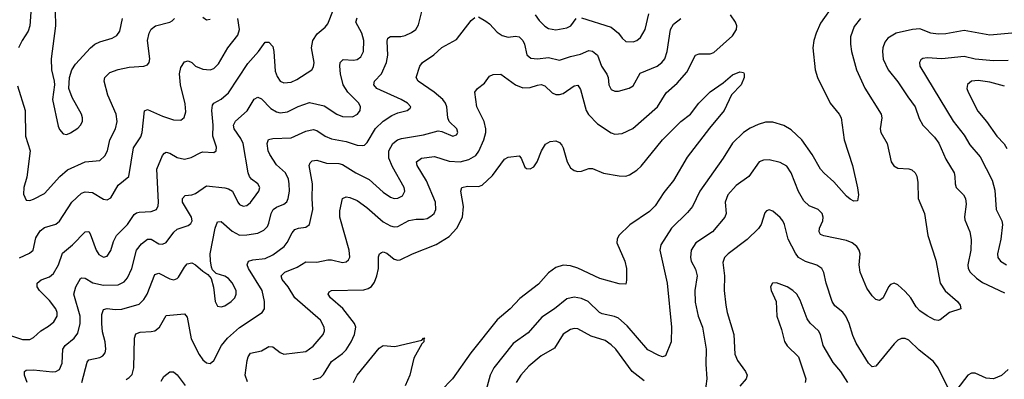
# Model space of a CAD drawing. Header units: inches. Extents: x 990586 to 1117858, y 769490 to 892071.
# Tile 52 of 248: x 1031134 to 1036489, y 867327 to 869284. Entities that reach past the tile are written whole.
import ezdxf

# ---------------------------------------------------------------- set-up
doc = ezdxf.new("R2010")
doc.units = ezdxf.units.IN
doc.header["$MEASUREMENT"] = 0
doc.layers.add('B0836', color=7, linetype='Continuous')

msp = doc.modelspace()

# ---------------------------------------------------------------- linework, layer by layer
at = {"layer": 'B0836', "color": 6}
for points, elevation in [([(1031333.2, 870000), (1031339.4, 869950), (1031337.5, 869910), (1031328.2, 869870), (1031289.8, 869770), (1031280.3, 869679.7), (1031256.9, 869570), (1031218.3, 869470), (1031207.7, 869430), (1031196.7, 869350), (1031190.2, 869250), (1031179.4, 869220.6), (1031147.3, 869170), (1031128.2, 869130)], 3500), ([(1031090, 867563.4), (1031150, 867543.1), (1031190, 867544), (1031210, 867554.4), (1031248.5, 867591.5), (1031290, 867615.3), (1031320.2, 867639.8), (1031337.6, 867670), (1031338.4, 867690), (1031331.5, 867710), (1031296.4, 867756.4), (1031242, 867810), (1031229.8, 867830), (1031229.5, 867850.5), (1031251.8, 867868.2), (1031295.6, 867884.4), (1031317.6, 867902.4), (1031345.5, 867950), (1031366.2, 868013.8), (1031421.2, 868058.8), (1031490, 868129.8), (1031510, 868130.4), (1031518.3, 868118.3), (1031549.4, 868029.4), (1031565.4, 868005.4), (1031590, 867992.1), (1031610, 867997.1), (1031630, 868028.6), (1031644.1, 868075.9), (1031661.2, 868110), (1031721.1, 868170), (1031756.5, 868223.5), (1031770, 868233.5), (1031783.4, 868236.6), (1031850, 868240.2), (1031877.5, 868250), (1031887.9, 868270), (1031888.9, 868290), (1031879.2, 868470), (1031910, 868544.1), (1031922.5, 868557.5), (1031930, 868562.5), (1031950, 868556.9), (1031990, 868534.3), (1032030, 868524.7), (1032066.2, 868533.8), (1032118.4, 868561.6), (1032130, 868564.6), (1032190, 868560.5), (1032202.6, 868570), (1032203.7, 868590), (1032185, 868650), (1032186.3, 868710), (1032178.6, 868790), (1032181.9, 868818.1), (1032189.8, 868830.2), (1032230, 868850.4), (1032270, 868886), (1032374.8, 869045.2), (1032433.1, 869110), (1032470, 869160.9), (1032490, 869161.7), (1032510, 869137.5), (1032516, 869110), (1032524, 869004), (1032533.9, 868973.9), (1032551.2, 868950), (1032570, 868940.2), (1032610, 868943.8), (1032642, 868958), (1032722.9, 869010), (1032732.4, 869027.6), (1032734.9, 869050), (1032721, 869130), (1032728.8, 869170), (1032752.4, 869207.6), (1032796.3, 869243.7), (1032810, 869260.5), (1032839.9, 869340.1)], 3300), ([(1031472.5, 867310), (1031500.7, 867419.3), (1031510, 867433.1), (1031570, 867445.8), (1031586, 867454), (1031598.3, 867470), (1031603.1, 867490), (1031599, 867530), (1031585, 867585), (1031581, 867630), (1031580.2, 867679.8), (1031590, 867706.5), (1031610, 867712.6), (1031653.1, 867706.9), (1031690, 867707.7), (1031783.5, 867736.6), (1031810, 867760.9), (1031827.4, 867790), (1031870, 867897.4), (1031890, 867904.1), (1031950, 867873.6), (1031971.7, 867868.3), (1031990, 867875.1), (1031997.2, 867882.8), (1032030, 867937.4), (1032045.5, 867954.5), (1032070, 867960.9), (1032090.5, 867950.5), (1032130, 867914.6), (1032157.4, 867897.4), (1032175.7, 867875.7), (1032188.2, 867828.2), (1032197, 867750), (1032210, 867724.5), (1032230, 867720.9), (1032250, 867727.5), (1032284.8, 867750), (1032304.2, 867770), (1032312.1, 867790), (1032310.6, 867810), (1032290, 867852), (1032270, 867874.8), (1032250, 867887.6), (1032202.9, 867903), (1032183.2, 867923.2), (1032177.9, 867937.9), (1032171.1, 867971.1), (1032170.7, 868010), (1032197.3, 868150), (1032210, 868183.1), (1032230, 868185.6), (1032290, 868132.7), (1032330, 868112), (1032370, 868112.5), (1032430, 868121.3), (1032461.9, 868138.1), (1032481.3, 868158.7), (1032490, 868176.2), (1032501.1, 868230), (1032512.4, 868250), (1032530, 868263.3), (1032570, 868279.2), (1032587.3, 868292.6), (1032594.8, 868310), (1032600.7, 868350), (1032600.4, 868390), (1032595.3, 868415.3), (1032580.6, 868450), (1032530, 868493.5), (1032494.4, 868550), (1032486, 868570), (1032479.7, 868610), (1032487.5, 868632.5), (1032510, 868637.2), (1032610, 868641.2), (1032690, 868677.5), (1032730, 868686.2), (1032750, 868680.5), (1032794.9, 868650), (1032830, 868634.6), (1032910, 868621.6), (1032970, 868600.3), (1033000.7, 868599.3), (1033010, 868601.5), (1033024.7, 868615.3), (1033068.8, 868691.2), (1033110, 868732.3), (1033157.2, 868762.8), (1033190, 868776.8), (1033242, 868790), (1033257.2, 868802.8), (1033261.6, 868810), (1033242.5, 868830), (1033208.9, 868850), (1033076.5, 868910), (1033060, 868930), (1033063.1, 868950), (1033102.4, 868990), (1033129.4, 869050), (1033136.5, 869090), (1033132.5, 869167.5), (1033136.8, 869183.2), (1033150, 869192.4), (1033206.9, 869193.1), (1033230, 869198.2), (1033265.6, 869214.4), (1033288.9, 869231.1), (1033303.5, 869256.5), (1033325.9, 869350)], 3100), ([(1035563, 869370), (1035490, 869264.3), (1035465.1, 869210), (1035453.4, 869170), (1035448, 869130), (1035461, 869010), (1035472.7, 868970), (1035541.3, 868830), (1035591.1, 868770), (1035602.4, 868750), (1035617.8, 868630), (1035663.2, 868490), (1035691.2, 868368.8), (1035696.5, 868330), (1035690, 868298), (1035670, 868295.6), (1035650, 868307.3), (1035630, 868324.3), (1035562.3, 868402.3), (1035508.6, 868448.6), (1035490, 868470.5), (1035444.4, 868550), (1035388.6, 868630), (1035330, 868684.8), (1035290, 868708.8), (1035230, 868726.5), (1035190, 868726.2), (1035150, 868713.8), (1035106.4, 868693.6), (1035070, 868670.3), (1035010, 868612.2), (1034960.7, 868530), (1034833.6, 868350), (1034793.1, 868266.9), (1034766, 868234), (1034679.7, 868150), (1034620.6, 868059.4), (1034615.4, 868030), (1034655.3, 867850), (1034679.4, 867610), (1034677.9, 867530), (1034645.5, 867454.5), (1034630.8, 867449.2), (1034610, 867455.8), (1034550, 867487), (1034438.7, 867618.7), (1034390, 867659.5), (1034369.2, 867669.2), (1034302.5, 867682.5), (1034288, 867690), (1034225.2, 867750), (1034190, 867766.8), (1034150, 867774.6), (1034110, 867765), (1034043.5, 867710), (1033974.4, 867665.6), (1033900.3, 867579.7), (1033818.1, 867521.9), (1033712.3, 867390), (1033693.7, 867350), (1033671.8, 867270)], 2900), ([(1031123, 868923), (1031163.1, 868790), (1031165, 868650), (1031190.4, 868570), (1031172.3, 868427.7), (1031156.9, 868370), (1031155.1, 868335.1), (1031170, 868300.9), (1031190, 868299.1), (1031210, 868306.4), (1031270, 868337.3), (1031352, 868430), (1031393.4, 868466.6), (1031490, 868510.2), (1031570, 868518.1), (1031597.8, 868542.2), (1031611.2, 868570), (1031624.4, 868630), (1031655.2, 868690), (1031664.3, 868730), (1031659.6, 868770), (1031612.9, 868872.9), (1031594.2, 868950), (1031597.9, 868970), (1031624.1, 868995.9), (1031670, 869013.3), (1031730, 869025.8), (1031809.3, 869030.7), (1031830, 869037.9), (1031838.8, 869050), (1031842.1, 869070), (1031829.6, 869170), (1031838.5, 869210), (1031850, 869231.6), (1031873, 869250), (1031949.9, 869270), (1031962.5, 869277.5), (1031976.7, 869290)], 3500), ([(1031132.8, 867987.2), (1031187.5, 868012.5), (1031207.1, 868030), (1031222.7, 868097.3), (1031246.1, 868133.9), (1031270, 868153.6), (1031330, 868170.8), (1031350, 868186.7), (1031418, 868290), (1031470, 868339.6), (1031490, 868346.5), (1031530, 868343.4), (1031590, 868307.8), (1031610, 868303), (1031630, 868314.4), (1031670, 868384.2), (1031726.9, 868430), (1031752.7, 868587.3), (1031793.3, 868646.7), (1031800.7, 868670), (1031812.4, 868787.6), (1031830, 868794.8), (1031910, 868758), (1031970, 868738), (1032010, 868737.3), (1032028.9, 868751.1), (1032037, 868783), (1032034.9, 868825.1), (1032009.4, 868930), (1032002.6, 868990), (1032010, 869023.4), (1032030, 869053.6), (1032050, 869060.4), (1032070, 869050.1), (1032090.5, 869030), (1032130, 869014.8), (1032170, 869011.8), (1032190, 869018.2), (1032216, 869044), (1032266.8, 869130), (1032320.9, 869199.1), (1032329.2, 869230), (1032319.9, 869290)], 3400), ([(1031175.3, 867310), (1031159.8, 867350), (1031160.7, 867370), (1031170, 867376.2), (1031210, 867378.8), (1031311.9, 867368.1), (1031330.4, 867369.6), (1031350, 867380.7), (1031365.7, 867414.3), (1031367.9, 867490), (1031381.2, 867510), (1031430, 867550.2), (1031450, 867577.5), (1031463.9, 867630), (1031463.8, 867670), (1031428.3, 867790), (1031439, 867830), (1031464.7, 867875.3), (1031470, 867879.8), (1031490, 867876.6), (1031532.6, 867852.6), (1031590, 867838.8), (1031670, 867840.7), (1031703.1, 867856.9), (1031720.9, 867879.1), (1031743.9, 867930), (1031768.9, 868030), (1031796.1, 868063.9), (1031830, 868088.9), (1031850, 868089.7), (1031890, 868064.7), (1031910, 868061.5), (1031930, 868071.2), (1031971.7, 868128.3), (1031990, 868144.7), (1032050, 868163.2), (1032064.9, 868175.1), (1032071.3, 868190), (1032067.7, 868210), (1032020.5, 868290), (1032019.2, 868310), (1032033.3, 868326.7), (1032070, 868330.8), (1032090, 868338.3), (1032150, 868378.9), (1032250, 868368), (1032270, 868363.7), (1032290.7, 868350.7), (1032319.9, 868290), (1032330, 868278.6), (1032350, 868269.7), (1032370, 868273.2), (1032390, 868289.4), (1032420.7, 868330), (1032433.9, 868350), (1032439.6, 868370), (1032429.2, 868390), (1032395.3, 868415.3), (1032383.5, 868430), (1032376.5, 868450), (1032349, 868610), (1032337.1, 868637.1), (1032300.1, 868690), (1032297.8, 868710), (1032308.1, 868731.9), (1032371.5, 868788.5), (1032410, 868851), (1032430, 868862.5), (1032450, 868852.7), (1032499.9, 868799.9), (1032530, 868782.9), (1032550, 868777.6), (1032590, 868782.5), (1032648, 868812), (1032710, 868832.8), (1032790, 868815.1), (1032858.4, 868770), (1032890, 868756.6), (1032944.1, 868755.9), (1032971, 868769), (1032985.3, 868790), (1032987.8, 868810), (1032978.1, 868830), (1032919, 868890), (1032894, 868930), (1032878.4, 868990), (1032874.9, 869030), (1032877.8, 869050), (1032893.4, 869066.6), (1032950, 869064.1), (1032970, 869067.3), (1032990, 869081.9), (1033004, 869110), (1033005.4, 869170), (1032994.2, 869210), (1032963.1, 869270), (1032970, 869294.2)], 3200), ([(1031327.6, 869330), (1031328.2, 869250), (1031304.8, 869070), (1031306.8, 869010), (1031322.1, 868950), (1031323.1, 868930), (1031313.3, 868850), (1031344.2, 868704.2), (1031350, 868685.9), (1031370, 868662.1), (1031390, 868659.7), (1031410, 868667.2), (1031450, 868693.1), (1031465.3, 868710), (1031475.3, 868730), (1031476.5, 868750), (1031470.4, 868770), (1031419.9, 868859.9), (1031402.2, 868910), (1031405, 868970), (1031418.1, 869010), (1031437.8, 869042.2), (1031519.3, 869130), (1031543.7, 869150), (1031570, 869162.9), (1031637, 869183), (1031662.2, 869197.8), (1031678.2, 869221.8), (1031693.8, 869290)], 3600), ([(1031713.5, 867326.5), (1031730, 867335.8), (1031746.2, 867353.8), (1031754.5, 867390), (1031758, 867550), (1031765.6, 867574.4), (1031790, 867583.8), (1031850, 867586.4), (1031870, 867591.5), (1031893.9, 867610), (1031930, 867673.7), (1032030, 867682.3), (1032044.9, 867664.9), (1032067.1, 867547.1), (1032110, 867462.2), (1032130, 867432.6), (1032150, 867416.2), (1032170, 867413), (1032190, 867428.5), (1032230.8, 867510), (1032264.1, 867550), (1032330, 867609.5), (1032452.3, 867690), (1032465, 867710), (1032465.6, 867750), (1032452.7, 867810), (1032378.2, 867930), (1032370.9, 867950), (1032378.7, 867970), (1032402.6, 867977.4), (1032470, 867984.4), (1032510, 868003.7), (1032571.9, 868050), (1032588.6, 868071.4), (1032615.6, 868124.4), (1032630, 868141.2), (1032650, 868149.5), (1032690, 868155.6), (1032710.1, 868169.9), (1032728.6, 868250), (1032723.9, 868310), (1032726.5, 868390), (1032709.3, 868490), (1032714.3, 868505.7), (1032725.1, 868514.9), (1032750, 868518.8), (1032803.6, 868503.6), (1032870, 868501.6), (1032890, 868495.8), (1032962, 868450), (1033034.7, 868414.7), (1033110, 868345), (1033150, 868317.3), (1033170, 868311.1), (1033190, 868312.1), (1033215.5, 868324.5), (1033227.9, 868350), (1033224.8, 868370), (1033162.2, 868482.2), (1033141.8, 868530), (1033142.5, 868570), (1033163, 868610), (1033189.4, 868630), (1033210, 868637.5), (1033330, 868656.8), (1033410, 868679.4), (1033430, 868676), (1033490, 868650.4), (1033510, 868657.8), (1033517, 868670), (1033510.7, 868690), (1033469.6, 868729.6), (1033461.9, 868750), (1033457, 868810), (1033450.1, 868830), (1033435.9, 868850), (1033388.9, 868890), (1033301, 868950), (1033289.9, 868970), (1033311, 869030), (1033325.3, 869050), (1033387.3, 869092.7), (1033430, 869131.6), (1033510, 869176.1), (1033590, 869280.1), (1033610, 869296.3)], 3000), ([(1032130, 869297.9), (1032150, 869283.3), (1032170, 869286.8)], 3500), ([(1032372.4, 867312.4), (1032360.6, 867350), (1032371, 867429), (1032377.6, 867450), (1032390, 867468.4), (1032450, 867482.3), (1032490, 867505.1), (1032510, 867503.5), (1032550, 867472.7), (1032570, 867463.4), (1032690, 867478.7), (1032730, 867506.4), (1032785.4, 867570), (1032792.2, 867590), (1032790.4, 867610), (1032770, 867649), (1032630.5, 867770), (1032593.6, 867830), (1032562.3, 867870), (1032556.6, 867890), (1032575.8, 867910), (1032643, 867937), (1032690, 867965.6), (1032750, 867964.7), (1032810, 867976.8), (1032830, 867976.8), (1032890, 867962.7), (1032910, 867966), (1032922.7, 867977.3), (1032929.3, 867990.7), (1032925.9, 868030), (1032874.9, 868210), (1032875.7, 868244.3), (1032890, 868310.5), (1032910, 868320.2), (1032930, 868316.5), (1032970, 868299), (1033022.3, 868262.3), (1033110, 868184.4), (1033150, 868162.4), (1033170, 868157), (1033190, 868157.9), (1033250, 868190.9), (1033290, 868197.7), (1033330, 868198), (1033350, 868202.6), (1033370, 868213.8), (1033387.7, 868230), (1033398.2, 868250), (1033394.8, 868290), (1033347, 868407), (1033295.6, 868490), (1033291.4, 868510), (1033319.1, 868530), (1033390, 868539.6), (1033470, 868514.8), (1033530, 868510.9), (1033577.3, 868522.7), (1033614.8, 868545.2), (1033631.4, 868568.6), (1033658.8, 868630), (1033668.7, 868670), (1033669, 868690), (1033659.8, 868730), (1033619.8, 868810), (1033609.9, 868890), (1033623.1, 868910), (1033661.5, 868938.5), (1033690, 868975.7), (1033710, 868985.8), (1033750, 868986.7), (1033830, 868928.8), (1033870, 868912.9), (1033910, 868914.1), (1033950, 868928.3), (1033970.9, 868930.9), (1033990, 868923.5), (1034030, 868885.6), (1034050, 868876.3), (1034070, 868875.9), (1034090, 868882.7), (1034150, 868924.2), (1034170, 868927.9), (1034184.7, 868904.7), (1034214.9, 868790), (1034227.9, 868767.9), (1034276.2, 868716.2), (1034350, 868668.6), (1034370, 868660.3), (1034410, 868664.9), (1034468.2, 868691.8), (1034603.4, 868810), (1034650, 868886.6), (1034710, 868939.2), (1034762.4, 868997.6), (1034810, 869090.3), (1034830, 869098.8), (1034890, 869097.1), (1034910, 869104.5), (1035010, 869196.1), (1035033.2, 869230), (1035034.2, 869250), (1035027, 869270), (1035000.1, 869310)], 2900), ([(1033630, 869298.5), (1033670, 869276.2), (1033690, 869260.6), (1033730, 869216.1), (1033757.6, 869197.6), (1033790, 869189), (1033830, 869194.4), (1033850.4, 869190.4), (1033870, 869170.9), (1033879.6, 869150), (1033892.8, 869092.8), (1033914.3, 869074.3), (1033950, 869070), (1034010, 869077.4), (1034070, 869064.4), (1034130, 869084), (1034184.5, 869095.5), (1034230, 869116), (1034250, 869113.1), (1034276.9, 869090), (1034298.5, 869030), (1034326.8, 868986.8), (1034334.1, 868970), (1034338.5, 868930), (1034350, 868904.3), (1034370, 868895), (1034390, 868894.7), (1034448.8, 868911.2), (1034470, 868923), (1034508, 868992), (1034600.9, 869030), (1034626.7, 869050), (1034642, 869070), (1034655.7, 869110), (1034672.7, 869230), (1034690, 869258.6), (1034729.4, 869290)], 3000), ([(1033938.2, 869310), (1033959.3, 869279.3), (1033990, 869248.2), (1034010, 869236.6), (1034050, 869229.2), (1034110, 869238.9), (1034132.3, 869250), (1034161.4, 869290)], 3100), ([(1034190, 869294.4), (1034350, 869243.2), (1034390.6, 869210.6), (1034410, 869182.9), (1034430, 869164.5), (1034470, 869164.1), (1034490, 869170.7), (1034510, 869186.5), (1034535, 869230), (1034555.9, 869315.9)], 3100), ([(1035706.4, 869290), (1035673, 869247), (1035652.6, 869190), (1035651.6, 869150), (1035657.5, 869110), (1035685.9, 869010), (1035730.4, 868910.4), (1035819.8, 868770), (1035823, 868750), (1035813.2, 868690), (1035816.6, 868670), (1035852.5, 868610), (1035873, 868510), (1035888.3, 868488.3), (1035910, 868476.5), (1035970, 868472.6), (1035986.5, 868466.5), (1036003.8, 868450), (1036012.5, 868432.5), (1036018.5, 868398.5), (1036021.3, 868310), (1036055.4, 868230), (1036073.2, 868110), (1036116, 867976), (1036139.9, 867850), (1036167.9, 867807.9), (1036234.2, 867750), (1036249.6, 867730), (1036253.2, 867710), (1036190, 867689.8), (1036140.3, 867650), (1036130, 867647), (1036110, 867651.2), (1036070, 867671.5), (1036030, 867700.3), (1036010, 867720.5), (1035979.9, 867770), (1035950, 867804.8), (1035910, 867841.7), (1035890, 867850.7), (1035870, 867842.7), (1035859.4, 867830), (1035830, 867769.3), (1035810, 867754.8), (1035790, 867760.7), (1035770, 867781), (1035741.9, 867821.9), (1035705.8, 867910), (1035700.4, 867950), (1035705.8, 868010), (1035699.8, 868030), (1035686.2, 868050), (1035660.9, 868070), (1035630, 868082.5), (1035507.1, 868107.1), (1035490, 868114.4), (1035481.2, 868130), (1035484.4, 868150), (1035501.2, 868190), (1035504.4, 868210), (1035498.8, 868230), (1035476.7, 868250), (1035427.6, 868270), (1035398.2, 868298.2), (1035370, 868349.5), (1035330, 868450.3), (1035306.2, 868486.2), (1035270, 868506.6), (1035210, 868520.6), (1035180.2, 868519.8), (1035156.3, 868510), (1035099.7, 868430), (1035030, 868381), (1034984.9, 868330), (1034971.1, 868290), (1034976, 868230), (1034968.5, 868210), (1034902.4, 868130), (1034810.7, 868070), (1034786, 868030), (1034781.4, 867990), (1034785.6, 867970), (1034810, 867925.8), (1034819.2, 867890), (1034805.5, 867810), (1034807.2, 867747.2), (1034824.5, 867670), (1034847.3, 867610), (1034867.2, 867490), (1034865.8, 867410), (1034870.8, 867330), (1034861, 867250)], 3000), ([(1036590, 869215.8), (1036410, 869199.5), (1036270, 869225.6), (1036170, 869207.5), (1036130, 869205.5), (1036090, 869211.3), (1036030, 869233.9), (1035990.2, 869230), (1035901, 869210), (1035856.2, 869183.8), (1035839.4, 869160.6), (1035828.9, 869131.1), (1035826, 869110), (1035829.8, 869069.8), (1035858, 869010), (1035910, 868945.6), (1035963.4, 868863.4), (1036004.5, 868810), (1036026.4, 868746.4), (1036045.7, 868710), (1036110, 868643.6), (1036132.5, 868612.5), (1036170, 868524.4), (1036215.4, 868450), (1036220.7, 868430), (1036221.1, 868390), (1036227.3, 868370), (1036266.7, 868330), (1036277.2, 868310), (1036280.8, 868280.8), (1036271.8, 868211.8), (1036273.8, 868193.8), (1036302.3, 868130), (1036308.2, 868088.2), (1036307.2, 868030), (1036290.8, 867950), (1036292.8, 867930), (1036302.8, 867910), (1036336.8, 867876.8), (1036370, 867852.8), (1036490, 867797.5)], 3100), ([(1036510, 869062.6), (1036430, 869060), (1036330, 869069.4), (1036270, 869083), (1036150, 869070.7), (1036070, 869076.6), (1036046.7, 869073.3), (1036035.3, 869064.7), (1036028, 869050), (1036030.3, 869030), (1036210, 868731.9), (1036270, 868655.5), (1036301.9, 868601.9), (1036357.9, 868537.9), (1036422.2, 868410), (1036436.9, 868356.9), (1036444.8, 868250), (1036476.2, 868190), (1036479.7, 868170), (1036470.4, 868090), (1036451.6, 868010), (1036454.4, 867990), (1036468.5, 867970), (1036500.9, 867950)], 3200), ([(1032730, 867325), (1032770, 867336.8), (1032786.7, 867353.3), (1032830, 867423.7), (1032890, 867467), (1032910, 867488), (1032936.4, 867530), (1032954.7, 867570), (1032961.7, 867610), (1032955.8, 867630), (1032891.5, 867711.5), (1032824.9, 867770), (1032811, 867790), (1032817.3, 867802.7), (1032830, 867810), (1033005.4, 867814.6), (1033030, 867821.1), (1033047.8, 867832.2), (1033064.2, 867855.8), (1033076.7, 867890), (1033085.8, 867930), (1033086.4, 867993.6), (1033090.2, 868009.8), (1033102.5, 868017.5), (1033110, 868019.7), (1033130, 868012.6), (1033170, 867980.5), (1033190, 867974.3), (1033203, 867977), (1033269.9, 868010), (1033399.1, 868060.9), (1033470, 868104.4), (1033511.4, 868148.6), (1033542.7, 868210), (1033548.1, 868268.1), (1033533.6, 868350), (1033538.7, 868370), (1033570, 868378.1), (1033630, 868375.9), (1033650, 868383.6), (1033704.7, 868435.3), (1033770, 868525.3), (1033790, 868535.7), (1033850, 868542.6), (1033861, 868530), (1033881.7, 868481.7), (1033890, 868473.2), (1033910, 868471.5), (1033930, 868483), (1033947.6, 868510), (1033972.8, 868570), (1033994.5, 868605.5), (1034018.4, 868621.6), (1034050, 868624.1), (1034070, 868616.1), (1034081.7, 868601.7), (1034090, 868586.4), (1034110.7, 868510), (1034130, 868478.1), (1034150, 868463.4), (1034170, 868457.5), (1034190, 868458.7), (1034230, 868473.1), (1034250, 868474.3), (1034310, 868449), (1034393.7, 868433.7), (1034430, 868432.4), (1034450, 868438.8), (1034490, 868464.5), (1034514, 868486), (1034629.5, 868630.5), (1034730, 868729.8), (1034782.8, 868770), (1034828.5, 868830), (1034890, 868891.8), (1034959.5, 868940.5), (1035010, 868983.2), (1035050, 868999.7), (1035070, 868997), (1035074.7, 868990), (1035073.3, 868970), (1035057.4, 868930), (1035005.6, 868874.5), (1034966.1, 868790), (1034885.9, 868694.1), (1034764.1, 868535.9), (1034690, 868409.1), (1034636.9, 868343.1), (1034590.4, 868270), (1034560, 868240), (1034452.5, 868167.5), (1034393.1, 868110), (1034383.4, 868090), (1034381.8, 868070), (1034425.8, 867970), (1034435.1, 867930), (1034434.4, 867865.6), (1034430, 867845.2), (1034393.8, 867846.2), (1034290, 867874.7), (1034170, 867931.8), (1034130, 867944), (1034090, 867948.1), (1034050, 867935.9), (1034010, 867905.4), (1033955.1, 867844.9), (1033854.1, 867765.9), (1033802, 867710), (1033731.3, 867650), (1033588.1, 867470), (1033487.7, 867330), (1033360.3, 867199.7)], 2800), ([(1036490, 868921.9), (1036410, 868943.5), (1036347.1, 868952.9), (1036310.9, 868949.1), (1036288.4, 868931.6), (1036285.7, 868910), (1036292.5, 868890), (1036345.3, 868785.3), (1036392.8, 868730), (1036447.7, 868650), (1036487.8, 868607.8), (1036503.4, 868583.4)], 3300), ([(1036188.5, 867268.5), (1036128.4, 867390), (1036104.6, 867424.6), (1036025, 867485), (1035970, 867539.5), (1035950, 867548.7), (1035930, 867548.9), (1035910, 867539.4), (1035890, 867520.7), (1035790, 867398.9), (1035770, 867395.1), (1035750, 867414.2), (1035682.9, 867523), (1035664.6, 867564.6), (1035645.9, 867630), (1035627.5, 867670), (1035611.5, 867691.5), (1035567.2, 867727.2), (1035553.5, 867750), (1035520, 867850), (1035507.4, 867907.4), (1035496.9, 867930), (1035470, 867948.7), (1035407.5, 867967.5), (1035369.4, 867990), (1035352.7, 868012.7), (1035313, 868090), (1035294.1, 868170), (1035284, 868190), (1035270, 868208), (1035230, 868241.7), (1035210, 868249.9), (1035196.4, 868243.6), (1035187, 868233), (1035166.2, 868170), (1035153, 868147), (1035090, 868088.1), (1034986.8, 868010), (1034967.7, 867990), (1034957.9, 867962.1), (1034967, 867890), (1034965.8, 867810), (1034974.1, 867730), (1034981.4, 867690), (1035018.4, 867570), (1035024.1, 867464.1), (1035037.6, 867430), (1035081.3, 867370), (1035090.1, 867350), (1035084.2, 867330), (1035050.8, 867290)], 3100), ([(1035637.7, 867310), (1035599.2, 867370), (1035558.6, 867418.6), (1035504.5, 867510), (1035488.6, 867570), (1035477.6, 867590), (1035433.1, 867633.1), (1035416.3, 867656.3), (1035378.2, 867758.2), (1035360.2, 867790), (1035339.7, 867810), (1035308.1, 867830), (1035250, 867851.5), (1035228.5, 867850), (1035217, 867830), (1035220.1, 867810), (1035248.1, 867750), (1035252.7, 867670), (1035277.8, 867597.8), (1035293.4, 867533.4), (1035308.7, 867508.7), (1035369.4, 867449.4), (1035409.3, 867330), (1035406.8, 867310)], 3200), ([(1034530, 867317.8), (1034465.6, 867370), (1034375.6, 867490), (1034350, 867515.2), (1034317.6, 867537.6), (1034242.4, 867562.4), (1034170, 867602.4), (1034150, 867603.6), (1034130, 867598.3), (1034090, 867573.3), (1034043, 867497), (1033970, 867454), (1033902.5, 867397.5), (1033859.3, 867350), (1033834.3, 867310)], 3000), ([(1032949.4, 867310), (1032970, 867349.2), (1033090, 867495.4), (1033110, 867511.5), (1033174.3, 867505.7), (1033320.4, 867539.6), (1033330, 867551.3), (1033338, 867550), (1033332.3, 867547.7), (1033331.3, 867530), (1033320.9, 867519.1), (1033278.4, 867441.6), (1033255.7, 867350), (1033230, 867291.4)], 2700), ([(1031903, 867317), (1031917.5, 867342.5), (1031950, 867367.2), (1031970, 867368.1), (1031990, 867351), (1032033.3, 867293.3)], 2900), ([(1036510, 867380.1), (1036472.8, 867347.2), (1036430, 867329.5), (1036390, 867332.4), (1036330, 867359.4), (1036310, 867359.4), (1036290, 867349.4), (1036230, 867271.4)], 3100)]:
    msp.add_lwpolyline(points, dxfattribs=dict(at, elevation=elevation))

doc.saveas('drawing.dxf')
